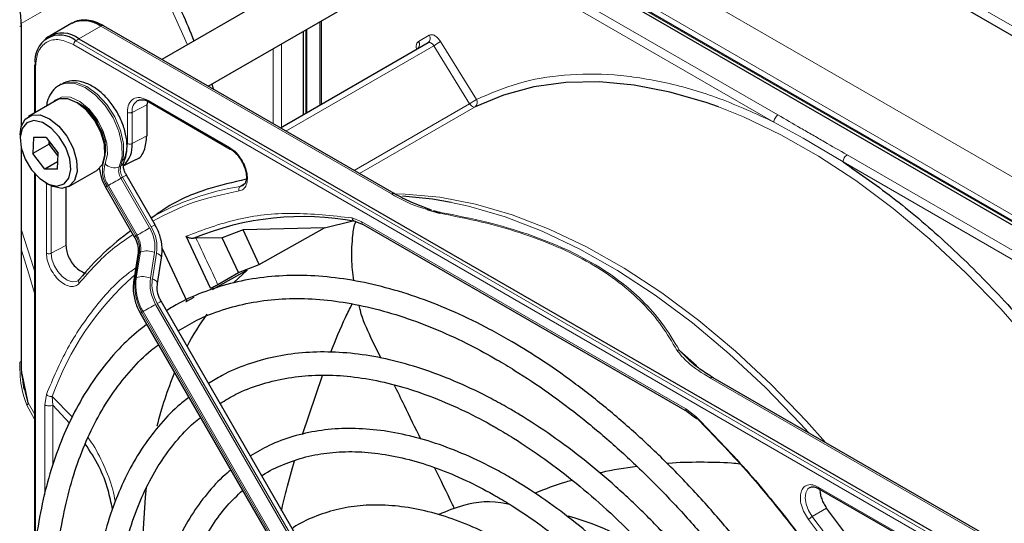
# Paper-space layout 'Blatt2' of a CAD drawing. Header units: millimetres. Extents: x 5 to 418, y 2 to 292.
# Tile 64 of 112: x 98.85 to 113.04, y 225.29 to 232.55. Entities that reach past the tile are written whole.
import ezdxf

# ---------------------------------------------------------------- set-up
doc = ezdxf.new("R2010")
doc.units = ezdxf.units.MM

psp = doc.layouts.new('Blatt2')

# ---------------------------------------------------------------- linework, layer by layer
at = {"color": 7, "linetype": 'Continuous', "lineweight": 18}
for p, q in [((146.669, 213.111), (90.454, 245.563)), ((88.745, 244.372), (144.842, 211.988)), ((88.51, 243.964), (144.607, 211.58)), ((104.146, 234.835), (117.121, 227.344)), ((109.778, 231.176), (103.789, 234.633)), ((109.719, 231.074), (103.73, 234.531)), ((100.634, 233.51), (98.873, 232.493)), ((99.704, 232.275), (100.018, 232.456)), ((100.018, 232.456), (104.207, 230.038)), ((103.2, 232.534), (103.2, 231.332)), ((99.661, 232.246), (99.704, 232.275)), ((102.975, 232.404), (102.975, 231.202)), ((104.599, 232.236), (104.753, 232.325)), ((112.604, 224.696), (99.629, 232.187)), ((112.637, 224.755), (99.661, 232.246)), ((102.504, 231.049), (102.504, 232.132)), ((102.622, 232.2), (102.622, 230.998)), ((102.686, 230.944), (104.817, 232.174)), ((105.334, 231.338), (104.817, 232.174)), ((104.915, 232.236), (105.432, 231.4)), ((99.079, 231.869), (99.079, 231.213)), ((100.684, 231.323), (100.471, 231.212)), ((100.701, 231.386), (101.875, 230.708)), ((105.334, 231.338), (103.669, 230.377)), ((105.414, 231.293), (103.747, 230.331)), ((100.403, 230.764), (100.403, 231.213)), ((100.471, 230.763), (100.471, 231.212)), ((109.719, 231.074), (110.139, 230.841)), ((100.684, 230.874), (100.471, 230.763)), ((110.139, 230.841), (110.716, 230.498)), ((116.764, 227.143), (110.775, 230.6)), ((100.309, 230.443), (100.285, 230.43)), ((116.706, 227.041), (110.716, 230.498)), ((99.079, 230.318), (99.079, 224.983)), ((99.236, 229.184), (99.236, 230.178)), ((99.305, 229.183), (99.305, 230.155)), ((100.112, 230.15), (100.526, 229.434)), ((100.543, 229.443), (100.129, 230.16)), ((100.334, 230.278), (100.31, 230.265)), ((100.31, 230.265), (100.724, 229.548)), ((100.747, 229.561), (100.334, 230.278)), ((102.029, 230.145), (102.095, 230.189)), ((103.64, 229.691), (103.782, 229.635)), ((103.782, 229.635), (108.451, 226.94)), ((100.526, 229.434), (100.543, 229.443)), ((99.305, 229.183), (99.517, 229.294)), ((100.575, 229.19), (100.515, 228.82)), ((100.531, 228.829), (100.592, 229.199)), ((100.592, 229.199), (100.575, 229.19)), ((100.795, 229.194), (100.735, 228.824)), ((100.763, 228.813), (100.823, 229.183)), ((100.515, 228.82), (100.531, 228.829)), ((100.81, 228.446), (104.807, 221.524)), ((104.83, 221.537), (100.834, 228.459)), ((100.629, 228.341), (100.612, 228.332)), ((100.612, 228.332), (104.609, 221.409)), ((104.626, 221.419), (100.629, 228.341)), ((108.357, 227.783), (108.606, 227.564)), ((98.888, 227.442), (98.973, 227.025)), ((108.804, 227.384), (112.993, 224.966)), ((99.064, 226.866), (98.973, 227.025)), ((99.212, 226.996), (99.235, 227.147)), ((99.607, 226.823), (99.321, 227.117)), ((99.328, 226.995), (99.321, 227.117)), ((99.064, 226.789), (98.956, 226.993)), ((99.212, 225.701), (99.212, 226.996)), ((99.328, 226.12), (99.328, 226.995)), ((108.451, 226.94), (108.593, 226.831)), ((110.358, 225.811), (111.532, 225.134)), ((110.479, 225.51), (110.272, 225.387))]:
    psp.add_line(p, q, dxfattribs=at)
at = {"color": 7, "linetype": 'Continuous', "lineweight": 25}
for p, q in [((90.407, 245.454), (146.716, 212.948)), ((117.143, 227.345), (104.168, 234.836)), ((117.078, 227.324), (104.103, 234.814)), ((103.711, 233.599), (100.899, 231.976)), ((101.566, 231.591), (104.044, 233.021)), ((98.875, 231.018), (98.875, 232.483)), ((99.601, 232.497), (99.288, 232.317)), ((104.248, 230.042), (100.059, 232.46)), ((102.987, 231.209), (102.987, 232.411)), ((103.175, 232.52), (103.175, 231.318)), ((99.263, 232.3), (99.222, 232.271)), ((99.704, 232.275), (112.68, 224.785)), ((102.936, 232.381), (102.936, 231.179)), ((102.607, 230.99), (104.736, 232.219)), ((99.064, 231.889), (99.064, 231.205)), ((99.448, 231.619), (99.425, 231.605)), ((101.618, 231.621), (101.645, 231.545)), ((99.378, 231.386), (98.978, 231.155)), ((100.692, 231.363), (100.684, 231.323)), ((100.684, 231.323), (100.684, 230.874)), ((100.711, 231.363), (101.886, 230.685)), ((98.857, 230.888), (98.857, 230.833)), ((99.051, 230.85), (99.04, 230.62)), ((99.233, 230.852), (99.051, 230.85)), ((99.233, 230.852), (99.404, 230.625)), ((99.276, 230.756), (99.04, 230.62)), ((99.276, 230.756), (99.278, 230.792)), ((99.301, 230.762), (99.276, 230.756)), ((99.402, 230.589), (99.276, 230.756)), ((98.875, 227.646), (98.875, 230.69)), ((99.212, 230.393), (99.04, 230.62)), ((99.394, 230.395), (99.404, 230.625)), ((99.398, 230.501), (99.212, 230.393)), ((100.344, 230.441), (100.517, 230.527)), ((99.064, 230.334), (99.064, 224.865)), ((99.394, 230.395), (99.212, 230.393)), ((99.561, 230.145), (99.962, 230.376)), ((100.802, 229.593), (100.389, 230.31)), ((99.222, 230.201), (99.269, 230.173)), ((102.07, 230.161), (102.029, 230.145)), ((99.517, 230.126), (99.517, 229.294)), ((100.088, 230.137), (100.502, 229.42)), ((104.725, 229.812), (104.9, 229.759)), ((104.815, 229.8), (104.911, 229.772)), ((100.744, 229.702), (100.741, 229.699)), ((103.244, 229.549), (103.65, 229.649)), ((103.667, 229.649), (103.8, 229.597)), ((103.799, 229.597), (108.468, 226.902)), ((102.07, 229.52), (101.771, 229.405)), ((103.244, 229.549), (102.07, 229.52)), ((102.302, 229.02), (102.07, 229.52)), ((102.302, 229.02), (103.244, 229.549)), ((101.602, 228.677), (101.25, 229.428)), ((101.391, 229.4), (101.358, 229.398)), ((101.771, 229.405), (101.391, 229.4)), ((102.003, 228.903), (101.771, 229.405)), ((100.555, 229.165), (100.495, 228.795)), ((100.906, 229.249), (101.258, 228.49)), ((100.836, 228.746), (100.896, 229.116)), ((102.003, 228.903), (102.302, 229.02)), ((102.131, 228.938), (101.627, 228.655)), ((101.704, 228.731), (102.003, 228.903)), ((101.937, 228.761), (102.131, 228.938)), ((104.885, 221.569), (100.889, 228.491)), ((101.258, 228.49), (101.364, 228.547)), ((100.589, 228.318), (104.585, 221.396)), ((104.06, 227.667), (103.912, 227.968)), ((108.539, 227.604), (108.357, 227.783)), ((98.917, 227.221), (98.894, 227.372)), ((98.973, 227.025), (98.903, 227.314)), ((102.926, 226.571), (103.215, 227.42)), ((113.035, 224.97), (108.846, 227.388)), ((99.567, 226.731), (99.328, 226.995)), ((108.468, 226.902), (108.592, 226.808)), ((110.368, 225.789), (111.542, 225.111))]:
    psp.add_line(p, q, dxfattribs=at)
at = {"color": 7, "linetype": 'Continuous', "lineweight": 18, "flags": 128}
for points in [[(101.268, 232.188), (100.98, 232.824), (100.634, 233.51)], [(104.817, 232.174), (104.808, 232.187), (104.798, 232.199), (104.787, 232.208), (104.776, 232.215), (104.765, 232.22), (104.754, 232.222), (104.745, 232.222), (104.736, 232.219)], [(99.426, 231.606), (99.51, 231.636), (99.646, 231.631), (99.795, 231.571), (99.944, 231.462), (100.082, 231.312), (100.196, 231.133), (100.279, 230.94), (100.324, 230.749), (100.326, 230.574), (100.285, 230.43)], [(100.309, 230.443), (100.349, 230.587), (100.347, 230.762), (100.303, 230.954), (100.22, 231.147), (100.105, 231.326), (99.968, 231.476), (99.818, 231.585), (99.67, 231.644), (99.533, 231.65), (99.448, 231.619)], [(100.082, 230.474), (100.116, 230.605), (100.107, 230.767), (100.056, 230.941), (99.968, 231.11), (99.852, 231.258), (99.72, 231.369), (99.585, 231.431), (99.462, 231.439), (99.362, 231.391), (99.332, 231.359)], [(105.414, 231.293), (105.405, 231.29), (105.395, 231.29), (105.385, 231.293), (105.374, 231.298), (105.363, 231.305), (105.353, 231.315), (105.343, 231.326), (105.334, 231.338)], [(114.803, 225.979), (114.385, 226.618), (113.941, 227.234), (113.475, 227.822), (112.988, 228.379), (112.485, 228.901), (111.967, 229.385), (111.439, 229.829), (110.902, 230.229), (110.362, 230.584), (109.82, 230.891), (109.28, 231.148), (108.919, 231.292)], [(100.334, 230.278), (100.353, 230.289), (100.369, 230.298), (100.38, 230.305), (100.387, 230.309), (100.389, 230.31)], [(100.129, 230.16), (100.146, 230.17), (100.166, 230.181), (100.189, 230.194), (100.213, 230.209), (100.238, 230.223), (100.264, 230.238), (100.288, 230.252), (100.31, 230.265)], [(104.253, 230.039), (104.405, 230.036), (104.905, 229.99), (105.419, 229.89), (105.946, 229.737), (106.48, 229.531), (107.02, 229.274), (107.562, 228.968), (108.103, 228.613), (108.639, 228.213), (109.168, 227.769), (109.685, 227.285), (110.189, 226.762), (110.464, 226.454)], [(110.216, 226.597), (110.102, 226.723), (109.596, 227.247), (109.077, 227.733), (108.547, 228.178), (108.009, 228.58), (107.467, 228.936), (106.923, 229.243), (106.381, 229.501), (105.845, 229.707), (105.317, 229.861), (105.067, 229.916)], [(100.747, 229.561), (100.767, 229.572), (100.782, 229.582), (100.794, 229.588), (100.8, 229.592), (100.802, 229.593)], [(98.875, 229.515), (99.054, 228.964), (99.064, 228.93)], [(100.543, 229.443), (100.559, 229.453), (100.58, 229.464), (100.602, 229.478), (100.627, 229.492), (100.652, 229.506), (100.678, 229.521), (100.702, 229.535), (100.724, 229.548)], [(99.064, 228.607), (98.983, 228.887), (98.875, 229.229)], [(99.689, 228.785), (99.667, 228.775), (99.605, 228.769), (99.535, 228.794), (99.464, 228.845), (99.4, 228.917), (99.349, 229.004), (99.316, 229.095), (99.305, 229.183)], [(100.823, 229.183), (100.847, 229.173), (100.866, 229.161), (100.882, 229.149), (100.892, 229.136), (100.896, 229.124), (100.896, 229.116)], [(100.763, 228.813), (100.786, 228.803), (100.806, 228.791), (100.821, 228.779), (100.832, 228.766), (100.836, 228.753), (100.836, 228.746)], [(100.629, 228.341), (100.646, 228.351), (100.666, 228.362), (100.689, 228.376), (100.713, 228.39), (100.739, 228.404), (100.764, 228.419), (100.788, 228.433), (100.81, 228.446)], [(100.834, 228.459), (100.853, 228.47), (100.869, 228.479), (100.88, 228.486), (100.887, 228.49), (100.889, 228.491)], [(110.272, 225.387), (110.219, 225.472), (110.183, 225.564), (110.169, 225.652), (110.178, 225.729), (110.209, 225.785), (110.241, 225.809)]]:
    psp.add_lwpolyline(points, dxfattribs=at)
at = {"color": 7, "linetype": 'Continuous', "lineweight": 25, "flags": 128}
for points in [[(108.919, 231.292), (108.745, 231.353), (108.219, 231.506), (107.705, 231.606), (107.205, 231.652), (106.723, 231.643), (106.262, 231.58), (105.825, 231.463), (105.414, 231.293)], [(99.962, 230.376), (99.967, 230.379), (100.044, 230.464), (100.08, 230.593), (100.072, 230.755), (100.021, 230.929), (99.931, 231.099), (99.814, 231.245), (99.68, 231.351), (99.546, 231.407), (99.425, 231.406), (99.378, 231.386)], [(98.857, 230.888), (98.872, 231.007), (98.93, 231.116), (99.024, 231.174), (99.145, 231.176), (99.279, 231.12), (99.413, 231.014), (99.531, 230.868), (99.62, 230.698), (99.672, 230.523), (99.68, 230.362), (99.643, 230.232), (99.566, 230.148), (99.457, 230.117), (99.457, 230.117)], [(99.388, 230.151), (99.49, 230.181), (99.559, 230.264), (99.587, 230.39), (99.572, 230.544), (99.514, 230.708), (99.421, 230.862), (99.304, 230.986), (99.178, 231.067), (99.056, 231.094), (98.955, 231.064), (98.886, 230.981), (98.857, 230.855), (98.873, 230.701), (98.931, 230.537), (99.023, 230.383), (99.14, 230.259), (99.267, 230.178), (99.388, 230.151)], [(99.457, 230.117), (99.327, 230.145), (99.269, 230.173)], [(105.067, 229.916), (104.801, 229.961), (104.367, 230.004)]]:
    psp.add_lwpolyline(points, dxfattribs=at)
at = {"color": 7, "linetype": 'Continuous', "lineweight": 25}
for centre, radius, start, end in [((99.774, 232.115), 0.419, 54.3824, 114.3071), ((100.042, 232.422), 0.0419, 65.6929, 125.6176), ((99.433, 231.966), 0.362, 50.7967, 189.214), ((99.465, 231.967), 0.39, 52.237, 121.2851), ((99.087, 231.888), 0.0233, 119.6454, 175.8931), ((99.27, 230.65), 0.812, 0.4767, 59.518), ((100.094, 230.73), 0.379, 312.0455, 5.0454), ((102.937, 225.579), 4.132, 79.4654, 112.462), ((102.677, 226.407), 3.814, 125.6685, 140.9731), ((104.838, 225.95), 4.045, 144.4265, 152.1037), ((105.991, 225.42), 5.316, 157.4158, 166.2039), ((109.976, 224.871), 9.35, 174.2412, 188.8875), ((105.737, 221.644), 3.885, 53.3982, 74.8251)]:
    psp.add_arc(centre, radius, start, end, dxfattribs=at)
at = {"color": 7, "linetype": 'Continuous', "lineweight": 18}
for centre, radius, start, end in [((104.69, 232.281), 0.0769, 306.3512, 35.1851), ((99.706, 232.183), 0.0777, 125.6892, 177.1989), ((104.536, 232.191), 0.0772, 307.8335, 35.0766), ((104.048, 233.507), 1.539, 299.9888, 304.3156), ((99.088, 231.891), 0.0242, 184.4143, 246.9058), ((99.362, 230.701), 0.728, 343.7566, 77.8773), ((100.645, 231.236), 0.175, 119.2886, 187.7145), ((104.565, 232.671), 1.539, 299.9888, 304.3156), ((105.367, 231.357), 0.0788, 306.4033, 33.6243), ((100.442, 230.377), 0.4, 162.4884, 214.4618), ((100.427, 230.365), 0.362, 162.4884, 214.4618), ((100.213, 230.588), 0.174, 221.048, 294.5), ((100.467, 230.372), 0.19, 162.4884, 214.4618), ((100.491, 230.386), 0.19, 162.4884, 214.4618), ((100.264, 230.524), 0.0922, 299.1324, 333.6598), ((117.493, 200.034), 34.772, 119.9893, 120.0346), ((102.605, 226.458), 3.731, 98.8797, 119.9002), ((104.231, 230.006), 0.0398, 63.3674, 127.3209), ((117.906, 199.317), 34.772, 119.9893, 120.0346), ((100.205, 229.242), 0.374, 351.8933, 30.7356), ((100.221, 229.252), 0.374, 351.8933, 30.7356), ((100.258, 229.27), 0.543, 351.8933, 30.7356), ((100.249, 229.265), 0.58, 351.8933, 30.7356), ((75.96, 217.12), 28.241, 24.2762, 25.7742), ((100.589, 229.158), 0.0351, 113.9711, 167.4982), ((100.687, 228.94), 0.276, 66.9099, 110.1284), ((103.242, 225.733), 4.159, 131.1389, 160.5535), ((100.529, 228.787), 0.0351, 113.9757, 167.4497), ((101.256, 228.714), 0.748, 171.8933, 210.7356), ((101.272, 228.724), 0.748, 171.8933, 210.7356), ((100.626, 228.57), 0.276, 66.9099, 110.1284), ((101.309, 228.742), 0.58, 171.8933, 210.7356), ((101.3, 228.737), 0.543, 171.8933, 210.7356), ((117.993, 198.215), 34.772, 119.9893, 120.0346), ((108.829, 227.35), 0.0419, 65.6929, 125.6176), ((95.611, 214.264), 18.402, 31.6747, 37.1862)]:
    psp.add_arc(centre, radius, start, end, dxfattribs=at)
at = {"color": 7, "linetype": 'Continuous', "lineweight": 25}
for points, knots in [([(100.737, 233.564), (100.894, 233.262), (101.122, 232.827), (101.306, 232.38), (101.362, 232.243)], [0, 0, 0, 0, 0.692666, 1, 1, 1, 1]), ([(98.873, 232.484), (98.872, 232.526), (98.871, 232.605), (98.844, 232.726), (98.806, 232.847), (98.761, 232.954), (98.723, 233.022), (98.709, 233.048)], [0, 0, 0, 0, 0.2298923, 0.4439563, 0.6311243, 0.8590565, 1, 1, 1, 1]), ([(100.059, 232.458), (100.037, 232.471), (99.978, 232.506), (99.878, 232.537), (99.765, 232.548), (99.671, 232.536), (99.625, 232.506), (99.61, 232.496)], [0, 0, 0, 0, 0.143792, 0.380812, 0.625008, 0.880873, 1, 1, 1, 1]), ([(104.59, 232.138), (104.59, 232.137), (104.59, 232.137), (104.585, 232.131), (104.583, 232.13), (104.582, 232.13)], [0, 0, 0, 0, 0.337931, 0.908636, 1, 1, 1, 1]), ([(99.429, 231.602), (99.418, 231.598), (99.365, 231.575), (99.299, 231.491), (99.248, 231.394), (99.241, 231.325), (99.239, 231.305)], [0, 0, 0, 0, 0.103207, 0.477399, 0.847985, 1, 1, 1, 1]), ([(100.347, 230.483), (100.358, 230.511), (100.389, 230.585), (100.404, 230.725), (100.384, 230.901), (100.325, 231.085), (100.232, 231.263), (100.112, 231.422), (99.97, 231.551), (99.82, 231.636), (99.673, 231.672), (99.545, 231.667), (99.479, 231.63), (99.451, 231.615)], [0, 0, 0, 0, 0.0578068, 0.1524419, 0.2513315, 0.3521626, 0.4527636, 0.5536371, 0.6555658, 0.7596282, 0.8521112, 0.9384969, 1, 1, 1, 1]), ([(100.56, 231.385), (100.565, 231.389), (100.576, 231.397), (100.594, 231.395), (100.602, 231.394)], [0, 0, 0, 0, 0.517593, 1, 1, 1, 1]), ([(100.602, 231.394), (100.615, 231.394), (100.645, 231.395), (100.687, 231.38), (100.711, 231.363), (100.712, 231.363)], [0, 0, 0, 0, 0.424183, 0.976421, 1, 1, 1, 1]), ([(100.712, 231.363), (100.715, 231.362), (100.722, 231.359), (100.73, 231.363), (100.735, 231.365)], [0, 0, 0, 0, 0.4822783, 1, 1, 1, 1]), ([(100.514, 230.531), (100.52, 230.532), (100.583, 230.543), (100.658, 230.656), (100.675, 230.801), (100.684, 230.874)], [0, 0, 0, 0, 0.04476, 0.52238, 1, 1, 1, 1]), ([(101.886, 230.686), (101.889, 230.684), (101.896, 230.681), (101.904, 230.685), (101.909, 230.687)], [0, 0, 0, 0, 0.482284, 1, 1, 1, 1]), ([(101.886, 230.685), (101.886, 230.685), (101.901, 230.679), (101.933, 230.653), (101.991, 230.6), (102.027, 230.546), (102.049, 230.511)], [0, 0, 0, 0, 0.0015, 0.266685, 0.530343, 1, 1, 1, 1]), ([(100.389, 230.31), (100.381, 230.324), (100.363, 230.358), (100.347, 230.41), (100.342, 230.453), (100.345, 230.479), (100.346, 230.482), (100.347, 230.483)], [0, 0, 0, 0, 0.176806, 0.422684, 0.629977, 0.82324, 1, 1, 1, 1]), ([(102.049, 230.511), (102.068, 230.475), (102.093, 230.425), (102.112, 230.352), (102.12, 230.297), (102.117, 230.242), (102.104, 230.199), (102.088, 230.172), (102.074, 230.166), (102.069, 230.164)], [0, 0, 0, 0, 0.2383433, 0.3308667, 0.4759697, 0.6178962, 0.7639863, 0.9223789, 1, 1, 1, 1]), ([(110.716, 230.498), (110.97, 230.322), (111.48, 229.967), (112.231, 229.321), (112.961, 228.598), (113.657, 227.801), (114.313, 226.95), (114.706, 226.343), (114.901, 226.041)], [0, 0, 0, 0, 0.16549, 0.332238, 0.5, 0.66775, 0.834504, 1, 1, 1, 1]), ([(99.998, 230.411), (100.006, 230.363), (100.02, 230.27), (100.066, 230.18), (100.088, 230.137)], [0, 0, 0, 0, 0.5149952, 1, 1, 1, 1]), ([(102.116, 230.248), (101.926, 230.205), (101.511, 230.113), (101.058, 229.916), (100.814, 229.735), (100.752, 229.69)], [0, 0, 0, 0, 0.383877, 0.842753, 1, 1, 1, 1]), ([(104.784, 229.805), (104.685, 229.841), (104.493, 229.909), (104.328, 229.999), (104.248, 230.042)], [0, 0, 0, 0, 0.518013, 1, 1, 1, 1]), ([(104.911, 229.772), (104.91, 229.771), (104.906, 229.769), (104.902, 229.762), (104.9, 229.759)], [0, 0, 0, 0, 0.4999988, 1, 1, 1, 1]), ([(100.896, 229.116), (100.9, 229.15), (100.911, 229.242), (100.889, 229.397), (100.842, 229.522), (100.808, 229.584), (100.802, 229.593)], [0, 0, 0, 0, 0.213395, 0.580888, 0.936398, 1, 1, 1, 1]), ([(103.667, 228.787), (103.653, 228.892), (103.625, 229.111), (103.647, 229.394), (103.666, 229.578), (103.694, 229.637), (103.694, 229.639)], [0, 0, 0, 0, 0.367118, 0.762687, 0.995804, 1, 1, 1, 1]), ([(99.517, 229.294), (99.52, 229.266), (99.524, 229.211), (99.557, 229.122), (99.606, 229.038), (99.669, 228.967), (99.736, 228.92), (99.785, 228.898), (99.806, 228.9), (99.808, 228.9)], [0, 0, 0, 0, 0.16455, 0.329101, 0.493651, 0.658201, 0.822751, 0.987302, 1, 1, 1, 1]), ([(100.502, 229.42), (100.512, 229.402), (100.54, 229.348), (100.562, 229.257), (100.557, 229.194), (100.555, 229.165)], [0, 0, 0, 0, 0.219781, 0.641695, 1, 1, 1, 1]), ([(101.25, 229.428), (101.26, 229.422), (101.277, 229.412), (101.306, 229.402), (101.333, 229.397), (101.35, 229.398), (101.358, 229.398)], [0, 0, 0, 0, 0.336127, 0.560864, 0.79606, 1, 1, 1, 1]), ([(110.555, 223.07), (110.509, 223.148), (110.346, 223.432), (110.037, 223.902), (109.632, 224.477), (109.205, 225.028), (108.759, 225.551), (108.297, 226.045), (107.821, 226.507), (107.333, 226.933), (106.837, 227.322), (106.356, 227.658), (105.952, 227.906), (105.547, 228.131), (105.122, 228.339), (104.62, 228.54), (104.123, 228.694), (103.636, 228.801), (103.16, 228.859), (102.699, 228.868), (102.256, 228.828), (101.832, 228.74), (101.432, 228.601), (101.146, 228.471), (101.002, 228.375), (100.973, 228.356)], [0, 0, 0, 0, 0.018307, 0.065903, 0.113503, 0.161108, 0.208721, 0.256346, 0.303985, 0.351639, 0.399312, 0.447003, 0.488748, 0.513881, 0.561601, 0.609337, 0.657061, 0.704748, 0.75237, 0.799888, 0.847267, 0.894479, 0.941522, 0.988425, 1, 1, 1, 1]), ([(99.706, 228.803), (99.705, 228.8), (99.7, 228.792), (99.692, 228.79), (99.687, 228.788)], [0, 0, 0, 0, 0.3492846, 1, 1, 1, 1]), ([(100.495, 228.795), (100.491, 228.761), (100.48, 228.668), (100.502, 228.513), (100.549, 228.389), (100.583, 228.327), (100.589, 228.318)], [0, 0, 0, 0, 0.213395, 0.580888, 0.936398, 1, 1, 1, 1]), ([(100.889, 228.491), (100.879, 228.509), (100.851, 228.562), (100.829, 228.654), (100.834, 228.717), (100.836, 228.746)], [0, 0, 0, 0, 0.219781, 0.641695, 1, 1, 1, 1]), ([(101.602, 228.677), (101.608, 228.68), (101.621, 228.687), (101.649, 228.701), (101.679, 228.717), (101.695, 228.726), (101.704, 228.731)], [0, 0, 0, 0, 0.2504937, 0.503104, 0.7541152, 1, 1, 1, 1]), ([(101.135, 228.064), (101.223, 228.117), (101.425, 228.238), (101.77, 228.372), (102.161, 228.474), (102.575, 228.528), (103.007, 228.534), (103.454, 228.492), (103.915, 228.403), (104.387, 228.267), (104.867, 228.086), (105.315, 227.877), (105.687, 227.674), (106.061, 227.45), (106.471, 227.176), (106.956, 226.811), (107.434, 226.407), (107.903, 225.967), (108.361, 225.494), (108.803, 224.99), (109.229, 224.458), (109.635, 223.901), (109.983, 223.382), (110.184, 223.043), (110.266, 222.903)], [0, 0, 0, 0, 0.03829, 0.087164, 0.135963, 0.1846, 0.233039, 0.281292, 0.329395, 0.377392, 0.425324, 0.47322, 0.50993, 0.535066, 0.582938, 0.63083, 0.678736, 0.726658, 0.774594, 0.822544, 0.870506, 0.918477, 0.966454, 1, 1, 1, 1]), ([(101.275, 228.497), (101.268, 228.493), (101.254, 228.485), (101.244, 228.48), (101.245, 228.481), (101.254, 228.487), (101.258, 228.49)], [0, 0, 0, 0, 0.243701, 0.495029, 0.749466, 1, 1, 1, 1]), ([(103.335, 227.757), (103.403, 227.927), (103.497, 228.163), (103.608, 228.386), (103.64, 228.449)], [0, 0, 0, 0, 0.716589, 1, 1, 1, 1]), ([(103.912, 227.968), (103.853, 228.094), (103.783, 228.244), (103.749, 228.404), (103.744, 228.429)], [0, 0, 0, 0, 0.847137, 1, 1, 1, 1]), ([(100.681, 228.158), (100.582, 228.079), (100.375, 227.911), (100.095, 227.602), (99.836, 227.246), (99.611, 226.85), (99.419, 226.417), (99.263, 225.949), (99.144, 225.449), (99.062, 224.919), (99.017, 224.362), (99.01, 223.782), (99.041, 223.183), (99.109, 222.566), (99.214, 221.937), (99.356, 221.298), (99.533, 220.652), (99.745, 220.004), (99.99, 219.357), (100.268, 218.714), (100.568, 218.09), (100.789, 217.688), (100.896, 217.492)], [0, 0, 0, 0, 0.045036, 0.094766, 0.144622, 0.194644, 0.244835, 0.295175, 0.345629, 0.396161, 0.446738, 0.497338, 0.547939, 0.598533, 0.649113, 0.699679, 0.750229, 0.800766, 0.851292, 0.901808, 0.952318, 1, 1, 1, 1]), ([(101.186, 217.66), (101.166, 217.695), (101.027, 217.931), (100.798, 218.381), (100.501, 219.006), (100.237, 219.639), (100.004, 220.274), (99.805, 220.909), (99.641, 221.539), (99.512, 222.161), (99.418, 222.771), (99.362, 223.365), (99.342, 223.941), (99.358, 224.495), (99.411, 225.023), (99.5, 225.523), (99.624, 225.992), (99.783, 226.428), (99.975, 226.827), (100.199, 227.189), (100.457, 227.509), (100.675, 227.735), (100.815, 227.838), (100.851, 227.864)], [0, 0, 0, 0, 0.009043, 0.060312, 0.111577, 0.162835, 0.214084, 0.26532, 0.31654, 0.367742, 0.418924, 0.470085, 0.521224, 0.572346, 0.623457, 0.674565, 0.725687, 0.776848, 0.828085, 0.879444, 0.930974, 0.982715, 1, 1, 1, 1]), ([(109.951, 222.721), (109.927, 222.763), (109.794, 222.997), (109.526, 223.406), (109.148, 223.944), (108.747, 224.457), (108.328, 224.943), (107.893, 225.399), (107.445, 225.822), (106.986, 226.209), (106.52, 226.558), (106.154, 226.797), (105.862, 226.97), (105.57, 227.131), (105.171, 227.323), (104.702, 227.505), (104.238, 227.641), (103.785, 227.728), (103.343, 227.766), (102.918, 227.754), (102.51, 227.695), (102.126, 227.584), (101.812, 227.455), (101.637, 227.345), (101.573, 227.305)], [0, 0, 0, 0, 0.011162, 0.062107, 0.113056, 0.164012, 0.21498, 0.265963, 0.316965, 0.367989, 0.419038, 0.470111, 0.486792, 0.513707, 0.564806, 0.615924, 0.667022, 0.718066, 0.769011, 0.819804, 0.870398, 0.920769, 0.970934, 1, 1, 1, 1]), ([(98.894, 227.372), (98.891, 227.387), (98.877, 227.474), (98.876, 227.57), (98.875, 227.65)], [0, 0, 0, 0, 0.168183, 1, 1, 1, 1]), ([(108.846, 227.388), (108.779, 227.429), (108.652, 227.506), (108.547, 227.595), (108.498, 227.637)], [0, 0, 0, 0, 0.527814, 1, 1, 1, 1]), ([(101.74, 227.017), (101.814, 227.063), (101.993, 227.173), (102.306, 227.294), (102.672, 227.386), (103.059, 227.43), (103.464, 227.426), (103.884, 227.374), (104.317, 227.276), (104.759, 227.13), (105.201, 226.943), (105.525, 226.776), (105.777, 226.633), (106.038, 226.476), (106.42, 226.219), (106.871, 225.873), (107.315, 225.49), (107.749, 225.071), (108.171, 224.619), (108.577, 224.138), (108.964, 223.63), (109.33, 223.103), (109.554, 222.737), (109.665, 222.556)], [0, 0, 0, 0, 0.03764, 0.090197, 0.142659, 0.194901, 0.246879, 0.298616, 0.350169, 0.401602, 0.452965, 0.501564, 0.51146, 0.538393, 0.589708, 0.641048, 0.692406, 0.743784, 0.795182, 0.846597, 0.898026, 0.949466, 1, 1, 1, 1]), ([(104.631, 226.502), (104.552, 226.664), (104.426, 226.925), (104.298, 227.185), (104.249, 227.284)], [0, 0, 0, 0, 0.622088, 1, 1, 1, 1]), ([(101.289, 227.105), (101.234, 227.062), (101.076, 226.94), (100.846, 226.691), (100.6, 226.363), (100.389, 225.993), (100.211, 225.586), (100.069, 225.144), (99.963, 224.671), (99.895, 224.168), (99.864, 223.64), (99.872, 223.09), (99.917, 222.522), (99.999, 221.938), (100.118, 221.344), (100.274, 220.742), (100.464, 220.136), (100.687, 219.531), (100.943, 218.929), (101.213, 218.364), (101.411, 218.006), (101.502, 217.842)], [0, 0, 0, 0, 0.028294, 0.081882, 0.135618, 0.189564, 0.243733, 0.298097, 0.35261, 0.40722, 0.461884, 0.51657, 0.571253, 0.625922, 0.680572, 0.735203, 0.789815, 0.844412, 0.898996, 0.953571, 1, 1, 1, 1]), ([(101.792, 218.009), (101.72, 218.136), (101.543, 218.452), (101.292, 218.97), (101.035, 219.558), (100.812, 220.15), (100.621, 220.742), (100.464, 221.33), (100.343, 221.91), (100.258, 222.477), (100.209, 223.029), (100.197, 223.562), (100.221, 224.071), (100.281, 224.554), (100.377, 225.008), (100.508, 225.429), (100.673, 225.815), (100.87, 226.166), (101.1, 226.474), (101.297, 226.69), (101.425, 226.788), (101.457, 226.813)], [0, 0, 0, 0, 0.037346, 0.092917, 0.148479, 0.20403, 0.259565, 0.315079, 0.370569, 0.426032, 0.481467, 0.536873, 0.592256, 0.647627, 0.703, 0.7584, 0.813873, 0.869475, 0.92528, 0.981353, 1, 1, 1, 1]), ([(108.593, 226.831), (108.592, 226.828), (108.59, 226.821), (108.59, 226.811), (108.594, 226.805), (108.601, 226.802), (108.608, 226.803), (108.61, 226.803)], [0, 0, 0, 0, 0.185198, 0.353278, 0.637072, 0.852757, 1, 1, 1, 1]), ([(108.593, 226.831), (108.838, 226.579), (109.328, 226.072), (110.018, 225.222), (110.65, 224.351), (111.02, 223.743), (111.195, 223.455)], [0, 0, 0, 0, 0.255028, 0.511552, 0.768077, 1, 1, 1, 1]), ([(108.61, 226.803), (108.849, 226.557), (109.326, 226.064), (109.998, 225.24), (110.633, 224.369), (111.012, 223.751), (111.202, 223.442)], [0, 0, 0, 0, 0.25, 0.5, 0.75, 1, 1, 1, 1]), ([(109.346, 222.372), (109.303, 222.445), (109.158, 222.695), (108.883, 223.103), (108.526, 223.592), (108.146, 224.055), (107.75, 224.489), (107.339, 224.891), (106.917, 225.259), (106.486, 225.588), (106.144, 225.815), (105.869, 225.979), (105.593, 226.131), (105.224, 226.306), (104.79, 226.467), (104.362, 226.582), (103.944, 226.647), (103.54, 226.664), (103.153, 226.631), (102.787, 226.548), (102.458, 226.428), (102.265, 226.313), (102.176, 226.261)], [0, 0, 0, 0, 0.022962, 0.078127, 0.133299, 0.188484, 0.243687, 0.298913, 0.354169, 0.409457, 0.46478, 0.484563, 0.513727, 0.569088, 0.624474, 0.679826, 0.735091, 0.790198, 0.845069, 0.899649, 0.953933, 1, 1, 1, 1]), ([(100.189, 225.495), (100.169, 225.587), (100.123, 225.807), (99.996, 226.129), (99.865, 226.329), (99.795, 226.435)], [0, 0, 0, 0, 0.25437, 0.603357, 1, 1, 1, 1]), ([(102.342, 225.974), (102.345, 225.977), (102.439, 226.046), (102.648, 226.141), (102.97, 226.255), (103.317, 226.315), (103.682, 226.33), (104.064, 226.296), (104.46, 226.216), (104.865, 226.089), (105.271, 225.919), (105.56, 225.77), (105.782, 225.643), (106.013, 225.504), (106.364, 225.265), (106.779, 224.94), (107.185, 224.579), (107.582, 224.182), (107.964, 223.754), (108.331, 223.299), (108.676, 222.817), (108.919, 222.45), (109.038, 222.241), (109.059, 222.206)], [0, 0, 0, 0, 0.002167, 0.059278, 0.116482, 0.173473, 0.23011, 0.286387, 0.342378, 0.39818, 0.453875, 0.506548, 0.513556, 0.542737, 0.59836, 0.654018, 0.709701, 0.765412, 0.821148, 0.876907, 0.932683, 0.988471, 1, 1, 1, 1]), ([(102.622, 225.468), (102.646, 225.569), (102.704, 225.816), (102.773, 226.052), (102.813, 226.192)], [0, 0, 0, 0, 0.4089145, 1, 1, 1, 1]), ([(109.23, 226.144), (109.19, 226.148), (108.998, 226.167), (108.654, 226.17), (108.343, 226.168), (108.186, 226.152), (108.179, 226.152)], [0, 0, 0, 0, 0.113655, 0.543676, 0.980132, 1, 1, 1, 1]), ([(101.895, 226.056), (101.876, 226.042), (101.761, 225.956), (101.577, 225.755), (101.347, 225.453), (101.153, 225.108), (100.992, 224.727), (100.868, 224.312), (100.78, 223.865), (100.73, 223.39), (100.717, 222.891), (100.743, 222.372), (100.806, 221.837), (100.907, 221.29), (101.043, 220.734), (101.215, 220.174), (101.42, 219.614), (101.659, 219.058), (101.888, 218.582), (102.048, 218.298), (102.108, 218.192)], [0, 0, 0, 0, 0.010955, 0.069466, 0.128157, 0.187128, 0.246402, 0.305942, 0.365676, 0.42553, 0.485445, 0.545376, 0.605295, 0.665189, 0.725058, 0.784901, 0.844721, 0.904524, 0.964315, 1, 1, 1, 1]), ([(105.118, 225.5), (105.108, 225.52), (105.013, 225.718), (104.917, 225.916), (104.83, 226.093)], [0, 0, 0, 0, 0.103747, 1, 1, 1, 1]), ([(107.745, 226.109), (107.571, 226.086), (107.39, 226.062), (107.216, 226.015), (107.209, 226.013)], [0, 0, 0, 0, 0.9582376, 1, 1, 1, 1]), ([(106.815, 225.909), (106.784, 225.901), (106.599, 225.854), (106.422, 225.782), (106.274, 225.722)], [0, 0, 0, 0, 0.165147, 1, 1, 1, 1]), ([(102.396, 218.358), (102.353, 218.434), (102.211, 218.683), (101.998, 219.119), (101.761, 219.66), (101.556, 220.206), (101.385, 220.751), (101.248, 221.291), (101.146, 221.822), (101.081, 222.339), (101.052, 222.839), (101.06, 223.318), (101.103, 223.771), (101.183, 224.195), (101.297, 224.588), (101.445, 224.946), (101.625, 225.266), (101.829, 225.544), (101.987, 225.692), (102.063, 225.764)], [0, 0, 0, 0, 0.026779, 0.087955, 0.149121, 0.210271, 0.271397, 0.332493, 0.393555, 0.454577, 0.515558, 0.576501, 0.637419, 0.698329, 0.759264, 0.820282, 0.881468, 0.942931, 1, 1, 1, 1]), ([(110.242, 225.806), (110.248, 225.81), (110.265, 225.821), (110.309, 225.815), (110.356, 225.798), (110.383, 225.778), (110.39, 225.773)], [0, 0, 0, 0, 0.190435, 0.569384, 0.881277, 1, 1, 1, 1]), ([(110.358, 225.811), (110.358, 225.807), (110.359, 225.797), (110.364, 225.79), (110.368, 225.789), (110.368, 225.789)], [0, 0, 0, 0, 0.483449, 0.966898, 1, 1, 1, 1]), ([(105.915, 225.561), (105.899, 225.565), (105.658, 225.621), (105.3, 225.587), (105.007, 225.464), (104.89, 225.416)], [0, 0, 0, 0, 0.042705, 0.620674, 1, 1, 1, 1]), ([(108.744, 222.024), (108.737, 222.036), (108.639, 222.21), (108.425, 222.53), (108.102, 222.979), (107.757, 223.401), (107.395, 223.795), (107.018, 224.157), (106.63, 224.483), (106.254, 224.757), (105.937, 224.955), (105.619, 225.129), (105.282, 225.286), (104.885, 225.425), (104.496, 225.516), (104.118, 225.558), (103.755, 225.551), (103.41, 225.495), (103.09, 225.385), (102.88, 225.29), (102.785, 225.22), (102.78, 225.216)], [0, 0, 0, 0, 0.00443, 0.06507, 0.12572, 0.186386, 0.247079, 0.307807, 0.368579, 0.4294, 0.481428, 0.513518, 0.574424, 0.635361, 0.696237, 0.756959, 0.817409, 0.877475, 0.937108, 0.996372, 1, 1, 1, 1]), ([(111.456, 224.072), (111.356, 224.238), (111.053, 224.737), (110.709, 225.201), (110.479, 225.51)], [0, 0, 0, 0, 0.333109, 1, 1, 1, 1])]:
    psp.add_open_spline(points, degree=3, knots=knots, dxfattribs=at)
at = {"color": 7, "linetype": 'Continuous', "lineweight": 18}
for points, knots in [([(98.875, 232.484), (98.875, 232.484), (98.878, 232.478), (98.871, 232.464), (98.858, 232.454), (98.851, 232.449)], [0, 0, 0, 0, 0.030826, 0.515413, 1, 1, 1, 1]), ([(104.753, 232.325), (104.765, 232.329), (104.788, 232.337), (104.833, 232.322), (104.879, 232.287), (104.904, 232.253), (104.915, 232.236)], [0, 0, 0, 0, 0.240773, 0.5, 0.759227, 1, 1, 1, 1]), ([(99.629, 232.187), (99.56, 232.218), (99.453, 232.267), (99.325, 232.261), (99.237, 232.23), (99.166, 232.169), (99.097, 232.061), (99.086, 231.945), (99.079, 231.869)], [0, 0, 0, 0, 0.239457, 0.368361, 0.5, 0.631639, 0.760543, 1, 1, 1, 1]), ([(104.568, 232.134), (104.567, 232.144), (104.562, 232.173), (104.572, 232.212), (104.59, 232.228), (104.599, 232.236)], [0, 0, 0, 0, 0.205862, 0.617587, 1, 1, 1, 1]), ([(105.432, 231.4), (105.631, 231.485), (106.029, 231.655), (106.698, 231.767), (107.411, 231.772), (108.161, 231.656), (108.933, 231.434), (109.458, 231.193), (109.719, 231.074)], [0, 0, 0, 0, 0.165419, 0.332172, 0.5, 0.667816, 0.834575, 1, 1, 1, 1]), ([(100.403, 231.213), (100.407, 231.256), (100.416, 231.341), (100.485, 231.415), (100.584, 231.438), (100.662, 231.403), (100.701, 231.386)], [0, 0, 0, 0, 0.25, 0.5, 0.75, 1, 1, 1, 1]), ([(100.701, 231.386), (100.702, 231.381), (100.703, 231.372), (100.708, 231.364), (100.712, 231.363), (100.712, 231.363)], [0, 0, 0, 0, 0.483448, 0.966902, 1, 1, 1, 1]), ([(110.775, 230.6), (110.666, 230.663), (110.5, 230.759), (110.276, 230.888), (110.053, 231.017), (109.887, 231.113), (109.778, 231.176)], [0, 0, 0, 0, 0.328002, 0.499943, 0.671978, 1, 1, 1, 1]), ([(100.321, 230.504), (100.322, 230.505), (100.344, 230.523), (100.384, 230.6), (100.395, 230.7), (100.403, 230.764)], [0, 0, 0, 0, 0.019445, 0.36258, 1, 1, 1, 1]), ([(101.875, 230.708), (101.902, 230.69), (101.957, 230.652), (102.033, 230.562), (102.091, 230.458), (102.127, 230.351), (102.137, 230.249), (102.121, 230.163), (102.079, 230.101), (102.035, 230.087), (102.014, 230.08)], [0, 0, 0, 0, 0.1217125, 0.2499998, 0.3782872, 0.4999997, 0.6217122, 0.7499998, 0.8782874, 1, 1, 1, 1]), ([(101.875, 230.708), (101.876, 230.703), (101.877, 230.694), (101.882, 230.687), (101.886, 230.686), (101.886, 230.686)], [0, 0, 0, 0, 0.4834565, 0.9669131, 1, 1, 1, 1]), ([(102.014, 230.08), (102.012, 230.086), (102.008, 230.098), (102.01, 230.118), (102.017, 230.135), (102.025, 230.142), (102.029, 230.145)], [0, 0, 0, 0, 0.249991, 0.499994, 0.749997, 1, 1, 1, 1]), ([(102.014, 230.08), (101.788, 230.034), (101.347, 229.943), (100.961, 229.744), (100.772, 229.647)], [0, 0, 0, 0, 0.513266, 1, 1, 1, 1]), ([(104.207, 230.038), (104.33, 229.969), (104.488, 229.88), (104.683, 229.824), (104.725, 229.812)], [0, 0, 0, 0, 0.782522, 1, 1, 1, 1]), ([(101.25, 229.428), (101.49, 229.518), (101.969, 229.699), (102.775, 229.787), (103.351, 229.723), (103.64, 229.691)], [0, 0, 0, 0, 0.3332143, 0.6667754, 1, 1, 1, 1]), ([(104.9, 229.759), (105.106, 229.719), (105.506, 229.642), (106.075, 229.48), (106.602, 229.283), (107.082, 229.044), (107.497, 228.767), (107.838, 228.463), (108.118, 228.134), (108.252, 227.903), (108.321, 227.784)], [0, 0, 0, 0, 0.12858, 0.250086, 0.375109, 0.5, 0.624891, 0.749913, 0.871409, 1, 1, 1, 1]), ([(108.357, 227.783), (108.28, 227.914), (108.133, 228.163), (107.835, 228.501), (107.495, 228.794), (107.106, 229.05), (106.662, 229.275), (106.154, 229.471), (105.569, 229.643), (105.138, 229.728), (104.911, 229.772)], [0, 0, 0, 0, 0.1407014, 0.2677211, 0.3849407, 0.4997762, 0.6145723, 0.7317481, 0.8590122, 1, 1, 1, 1]), ([(103.693, 229.642), (103.687, 229.643), (103.675, 229.644), (103.659, 229.654), (103.647, 229.67), (103.642, 229.684), (103.64, 229.691)], [0, 0, 0, 0, 0.25, 0.5, 0.75, 1, 1, 1, 1]), ([(103.782, 229.635), (103.783, 229.627), (103.785, 229.611), (103.793, 229.599), (103.8, 229.597), (103.8, 229.597)], [0, 0, 0, 0, 0.494459, 0.988917, 1, 1, 1, 1]), ([(100.479, 229.448), (100.38, 229.382), (100.095, 229.193), (99.862, 228.925), (99.71, 228.75)], [0, 0, 0, 0, 0.347882, 1, 1, 1, 1]), ([(99.71, 228.75), (99.694, 228.735), (99.66, 228.704), (99.585, 228.699), (99.502, 228.728), (99.42, 228.788), (99.345, 228.872), (99.284, 228.975), (99.243, 229.085), (99.238, 229.152), (99.236, 229.184)], [0, 0, 0, 0, 0.121713, 0.25, 0.378287, 0.5, 0.621713, 0.75, 0.878287, 1, 1, 1, 1]), ([(99.305, 229.183), (99.3, 229.181), (99.289, 229.177), (99.27, 229.175), (99.251, 229.177), (99.241, 229.182), (99.236, 229.184)], [0, 0, 0, 0, 0.250002, 0.500004, 0.750006, 1, 1, 1, 1]), ([(100.523, 228.97), (100.476, 228.937), (100.252, 228.78), (99.918, 228.396), (99.525, 227.829), (99.331, 227.374), (99.235, 227.147)], [0, 0, 0, 0, 0.081439, 0.3882225, 0.695006, 1, 1, 1, 1]), ([(99.71, 228.75), (99.707, 228.755), (99.7, 228.766), (99.698, 228.783), (99.702, 228.798), (99.71, 228.805), (99.714, 228.808)], [0, 0, 0, 0, 0.25, 0.5, 0.75, 1, 1, 1, 1]), ([(108.357, 227.783), (108.352, 227.784), (108.34, 227.787), (108.327, 227.785), (108.321, 227.784)], [0, 0, 0, 0, 0.483164, 1, 1, 1, 1]), ([(108.321, 227.784), (108.369, 227.725), (108.491, 227.577), (108.687, 227.456), (108.804, 227.384)], [0, 0, 0, 0, 0.39819, 1, 1, 1, 1]), ([(98.956, 226.993), (98.929, 227.065), (98.861, 227.245), (98.855, 227.474), (98.851, 227.612)], [0, 0, 0, 0, 0.399349, 1, 1, 1, 1]), ([(98.956, 226.993), (98.96, 226.998), (98.968, 227.009), (98.971, 227.02), (98.973, 227.025)], [0, 0, 0, 0, 0.516837, 1, 1, 1, 1]), ([(108.451, 226.94), (108.452, 226.932), (108.454, 226.916), (108.461, 226.904), (108.468, 226.902), (108.468, 226.902)], [0, 0, 0, 0, 0.498396, 0.996791, 1, 1, 1, 1]), ([(100.228, 225.607), (100.217, 225.664), (100.179, 225.851), (100.062, 226.135), (99.94, 226.383), (99.852, 226.5), (99.836, 226.521)], [0, 0, 0, 0, 0.156981, 0.522274, 0.915232, 1, 1, 1, 1]), ([(110.219, 225.344), (110.198, 225.375), (110.154, 225.44), (110.112, 225.55), (110.096, 225.655), (110.107, 225.744), (110.142, 225.81), (110.201, 225.847), (110.276, 225.85), (110.331, 225.824), (110.358, 225.811)], [0, 0, 0, 0, 0.121713, 0.25, 0.378287, 0.5, 0.621713, 0.75, 0.878287, 1, 1, 1, 1]), ([(110.219, 225.344), (110.222, 225.347), (110.228, 225.354), (110.242, 225.366), (110.257, 225.377), (110.267, 225.383), (110.272, 225.387)], [0, 0, 0, 0, 0.25, 0.5, 0.75, 1, 1, 1, 1]), ([(111.247, 223.823), (111.128, 224.02), (110.809, 224.547), (110.446, 225.037), (110.219, 225.344)], [0, 0, 0, 0, 0.373651, 1, 1, 1, 1])]:
    psp.add_open_spline(points, degree=3, knots=knots, dxfattribs=at)
for points in [[(100.403, 231.213), (100.408, 231.211), (100.418, 231.207), (100.437, 231.204), (100.456, 231.206), (100.466, 231.21), (100.471, 231.212)], [(109.719, 231.074), (109.72, 231.083), (109.722, 231.102), (109.736, 231.132), (109.755, 231.159), (109.77, 231.17), (109.778, 231.176)], [(100.403, 230.764), (100.408, 230.762), (100.418, 230.757), (100.437, 230.755), (100.456, 230.757), (100.466, 230.761), (100.471, 230.763)], [(110.775, 230.6), (110.767, 230.595), (110.752, 230.584), (110.732, 230.557), (110.719, 230.526), (110.717, 230.508), (110.716, 230.498)], [(98.851, 227.612), (98.858, 227.617), (98.872, 227.627), (98.874, 227.64), (98.875, 227.646)], [(99.235, 227.147), (99.241, 227.142), (99.252, 227.132), (99.274, 227.122), (99.298, 227.116), (99.313, 227.117), (99.321, 227.117)], [(99.212, 226.996), (99.22, 226.992), (99.237, 226.984), (99.27, 226.981), (99.302, 226.984), (99.32, 226.991), (99.328, 226.995)]]:
    psp.add_open_spline(points, degree=3, dxfattribs=at)
at = {"color": 7, "linetype": 'Continuous', "lineweight": 25}
psp.add_open_spline([(110.382, 225.772), (110.383, 225.751), (110.386, 225.709), (110.406, 225.64), (110.437, 225.572), (110.465, 225.531), (110.479, 225.51)], degree=3, dxfattribs=at)

doc.saveas('drawing.dxf')
